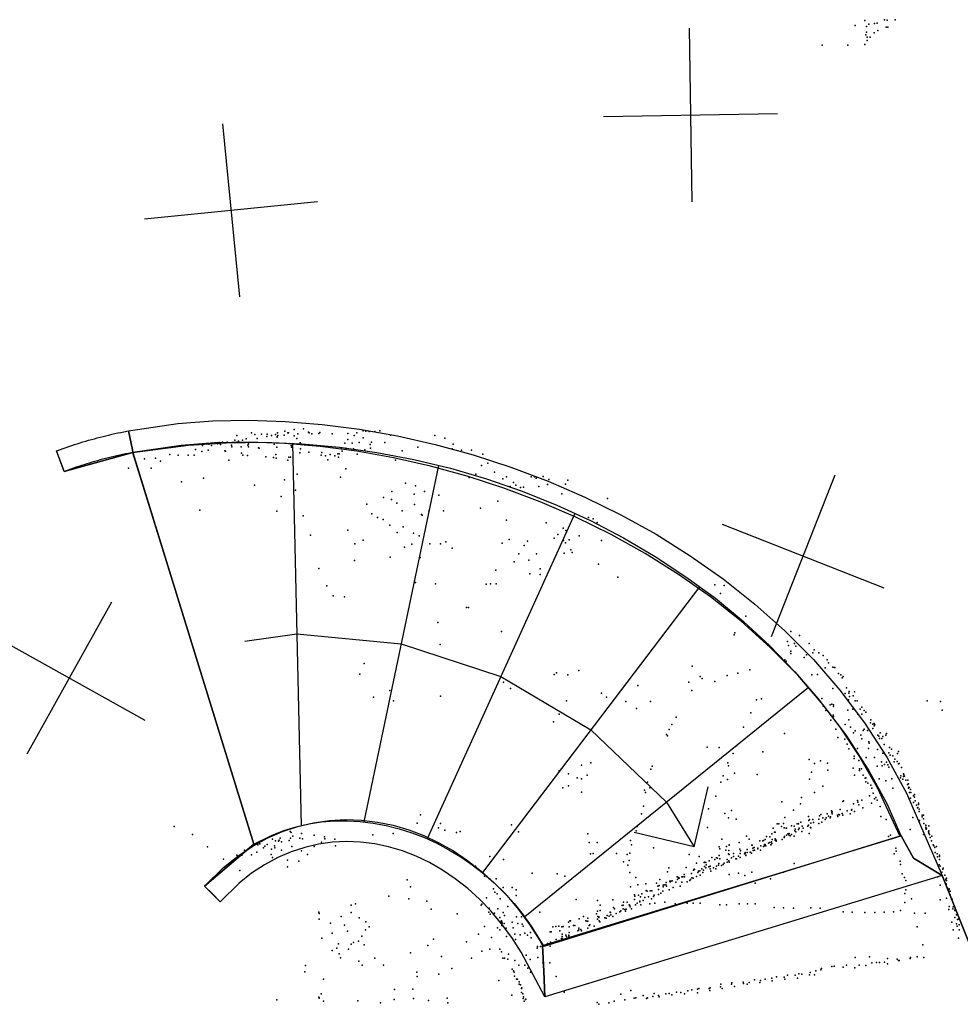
# Model space of a CAD drawing. Header units: millimetres. Extents: x -37888 to 39336, y -2864 to 67775.
# Tile 11 of 31: x -4704 to -2540, y 5296 to 7562. Entities that reach past the tile are written whole.
import ezdxf

# ---------------------------------------------------------------- set-up
doc = ezdxf.new("R2010")
doc.units = ezdxf.units.MM
for name, color, linetype in [('HWALLS', 32, 'Continuous'), ('P', 9, 'Continuous'), ('PANOS', 10, 'Continuous'), ('ROOMS', 1, 'Continuous'), ('STRUCTS', 4, 'Continuous'), ('WALLS', 3, 'Continuous')]:
    doc.layers.add(name, color=color, linetype=linetype)

msp = doc.modelspace()

# ---------------------------------------------------------------- linework, layer by layer
at = {"layer": 'HWALLS'}
for points in [[(-4453.73, 6615.89), (-4340.32, 6632.62), (-4259.62, 6638.67), (-4177.51, 6640.29), (-4093.67, 6637.6), (-4008.46, 6630.64), (-3922.24, 6619.42), (-3835.38, 6603.95), (-3748.25, 6584.26), (-3661.21, 6560.35), (-3574.63, 6532.21), (-3488.89, 6499.87), (-3404.35, 6463.31), (-3321.4, 6422.54), (-3240.41, 6377.55), (-3161.77, 6328.34), (-3085.84, 6274.89), (-3013.04, 6217.21), (-2943.74, 6155.29), (-2878.35, 6089.11), (-2817.26, 6018.67), (-2760.9, 5943.98), (-2709.66, 5865.04), (-2663.98, 5781.86), (-2582.5, 5592.71), (-2647.95, 5632.45), (-2676.75, 5683.4), (-2708.54, 5757.46), (-2752.31, 5837.43), (-2801.48, 5913.43), (-2855.67, 5985.43), (-2914.51, 6053.44), (-2977.62, 6117.44), (-3044.62, 6177.42), (-3115.12, 6233.37), (-3188.74, 6285.29), (-3265.11, 6333.16), (-3343.84, 6376.96), (-3424.54, 6416.7), (-3506.84, 6452.35), (-3590.36, 6483.91), (-3674.69, 6511.37), (-3759.47, 6534.72), (-3844.31, 6553.95), (-3928.82, 6569.05), (-4012.62, 6580.01), (-4095.33, 6586.83), (-4176.55, 6589.5), (-4255.9, 6588.01), (-4332.9, 6582.37), (-4443.75, 6566.02), (-4445, 6572.25), (-4453.73, 6615.89)], [(-4619.45, 6569.39), (-4610.32, 6572.83), (-4603.83, 6575.21), (-4597.42, 6577.51), (-4590.99, 6579.75), (-4584.56, 6581.94), (-4578.11, 6584.07), (-4571.65, 6586.16), (-4565.17, 6588.2), (-4558.68, 6590.18), (-4552.16, 6592.13), (-4545.61, 6594.02), (-4539.04, 6595.88), (-4532.44, 6597.69), (-4525.81, 6599.45), (-4519.15, 6601.18), (-4512.45, 6602.87), (-4505.71, 6604.52), (-4498.93, 6606.14), (-4492.1, 6607.72), (-4485.23, 6609.26), (-4478.31, 6610.78), (-4471.34, 6612.26), (-4464.31, 6613.72), (-4453.72, 6615.84), (-4445, 6572.25), (-4443.75, 6566.02), (-4454.02, 6563.97), (-4460.77, 6562.57), (-4467.46, 6561.15), (-4474.08, 6559.7), (-4480.65, 6558.22), (-4487.17, 6556.72), (-4493.63, 6555.18), (-4500.04, 6553.61), (-4506.41, 6552.01), (-4512.73, 6550.37), (-4519.02, 6548.69), (-4525.27, 6546.98), (-4531.48, 6545.23), (-4537.66, 6543.44), (-4543.81, 6541.61), (-4549.94, 6539.73), (-4556.05, 6537.81), (-4562.14, 6535.85), (-4568.21, 6533.84), (-4574.27, 6531.78), (-4580.32, 6529.67), (-4586.36, 6527.51), (-4592.38, 6525.3), (-4601.51, 6521.86), (-4603.75, 6527.8), (-4619.45, 6569.39)], [(-4278.67, 5568), (-4235.01, 5611), (-4202.5, 5637.1), (-4169.25, 5659.34), (-4135, 5678.11), (-4099.93, 5693.43), (-4064.2, 5705.34), (-4027.97, 5713.89), (-3991.41, 5719.11), (-3954.69, 5721.06), (-3917.97, 5719.81), (-3881.41, 5715.42), (-3845.16, 5707.96), (-3809.38, 5697.5), (-3774.21, 5684.1), (-3739.79, 5667.85), (-3706.26, 5648.81), (-3673.75, 5627.05), (-3642.41, 5602.63), (-3612.36, 5575.63), (-3583.74, 5546.1), (-3556.69, 5514.1), (-3531.33, 5479.71), (-3507.8, 5442.98), (-3501.39, 5431.09), (-3498.85, 5372.1), (-3496.31, 5313.11), (-3550.61, 5415.63), (-3572.25, 5449.62), (-3595.52, 5481.35), (-3620.27, 5510.8), (-3646.38, 5537.9), (-3673.69, 5562.61), (-3702.09, 5584.89), (-3731.42, 5604.68), (-3761.57, 5621.96), (-3792.39, 5636.67), (-3823.75, 5648.77), (-3855.53, 5658.23), (-3887.59, 5665), (-3919.83, 5669.05), (-3952.13, 5670.33), (-3984.37, 5668.8), (-4016.45, 5664.41), (-4048.27, 5657.11), (-4079.72, 5646.82), (-4110.7, 5633.5), (-4141.11, 5617.04), (-4170.83, 5597.38), (-4199.36, 5574.8), (-4243.03, 5531.8), (-4260.85, 5549.9), (-4278.67, 5568)]]:
    msp.add_lwpolyline(points, dxfattribs=at)
at = {"layer": 'P'}
for p in [(-2782, 7549), (-2760, 7560), (-2751, 7552), (-2738, 7553), (-2732, 7554), (-2715, 7562), (-2709, 7561), (-2690, 7562), (-2758, 7527), (-2756, 7546), (-2756, 7533), (-2739, 7532), (-2730, 7537), (-2711, 7545), (-2707, 7545), (-2858, 7503), (-2799, 7503), (-2760, 7505), (-2755, 7522), (-2755, 7514), (-2748, 7522), (-4073, 6619), (-4051, 6620), (-4205, 6605), (-4183, 6597), (-4171, 6611), (-4163, 6607), (-4158, 6598), (-4148, 6608), (-4136, 6603), (-4135, 6608), (-4125, 6605), (-4116, 6607), (-4112, 6603), (-4112, 6601), (-4111, 6611), (-4110, 6605), (-4096, 6606), (-4094, 6615), (-4087, 6611), (-4086, 6611), (-4073, 6604), (-4067, 6598), (-4064, 6609), (-4040, 6613), (-4038, 6611), (-4032, 6609), (-4016, 6610), (-4014, 6612), (-3985, 6609), (-3949, 6610), (-3949, 6596), (-3935, 6605), (-3929, 6611), (-3914, 6616), (-3914, 6600), (-3908, 6615), (-3900, 6614), (-3887, 6614), (-3876, 6616), (-3851, 6606), (-3749, 6605), (-3726, 6599), (-4300, 6573), (-4284, 6582), (-4269, 6585), (-4263, 6582), (-4249, 6586), (-4245, 6589), (-4242, 6584), (-4238, 6590), (-4227, 6590), (-4217, 6583), (-4216, 6579), (-4209, 6594), (-4205, 6590), (-4201, 6592), (-4195, 6579), (-4192, 6594), (-4179, 6583), (-4178, 6586), (-4178, 6579), (-4155, 6577), (-4153, 6576), (-4119, 6585), (-4113, 6578), (-4080, 6582), (-4079, 6578), (-4059, 6588), (-4058, 6574), (-3965, 6574), (-3956, 6587), (-3954, 6576), (-3939, 6587), (-3936, 6574), (-3923, 6589), (-3910, 6572), (-3898, 6584), (-3897, 6576), (-3895, 6590), (-3864, 6589), (-3788, 6578), (-3709, 6574), (-3707, 6585), (-4417, 6551), (-4392, 6553), (-4359, 6561), (-4340, 6560), (-4317, 6560), (-4303, 6560), (-4285, 6568), (-4271, 6571), (-4232, 6570), (-4231, 6569), (-4194, 6564), (-4191, 6560), (-4180, 6559), (-4138, 6556), (-4120, 6554), (-4115, 6561), (-4114, 6553), (-4085, 6555), (-4081, 6555), (-4060, 6565), (-4039, 6567), (-4011, 6560), (-4009, 6566), (-4001, 6558), (-3990, 6561), (-3979, 6558), (-3972, 6563), (-3971, 6555), (-3969, 6563), (-3962, 6569), (-3928, 6562), (-3824, 6570), (-3688, 6571), (-3665, 6571), (-3639, 6562), (-4454, 6530), (-4402, 6530), (-4380, 6546), (-4223, 6548), (-4087, 6548), (-3995, 6549), (-3954, 6528), (-3840, 6548), (-3642, 6536), (-3627, 6541), (-4281, 6507), (-4066, 6516), (-3966, 6509), (-3670, 6508), (-3655, 6516), (-3612, 6521), (-3593, 6505), (-3584, 6510), (-3528, 6510), (-3520, 6510), (-3516, 6507), (-3500, 6511), (-3487, 6504), (-4332, 6498), (-4164, 6491), (-4095, 6503), (-3817, 6495), (-3794, 6489), (-3576, 6488), (-3568, 6497), (-3563, 6491), (-3552, 6485), (-3545, 6486), (-3510, 6488), (-3490, 6492), (-3449, 6493), (-3443, 6502), (-4103, 6465), (-4070, 6479), (-3867, 6462), (-3848, 6476), (-3797, 6470), (-3773, 6476), (-3740, 6468), (-3457, 6471), (-3352, 6460), (-3906, 6447), (-3849, 6458), (-3837, 6449), (-3796, 6446), (-3644, 6438), (-3604, 6454), (-4290, 6433), (-4113, 6431), (-4052, 6420), (-3894, 6425), (-3881, 6416), (-3824, 6432), (-3780, 6423), (-3778, 6422), (-3763, 6431), (-3729, 6432), (-3396, 6416), (-3868, 6412), (-3853, 6399), (-3822, 6395), (-3584, 6410), (-3493, 6404), (-3454, 6392), (-3385, 6413), (-3376, 6405), (-4035, 6376), (-3949, 6387), (-3836, 6382), (-3798, 6380), (-3785, 6374), (-3475, 6369), (-3466, 6377), (-3448, 6386), (-3417, 6374), (-3933, 6356), (-3914, 6364), (-3819, 6348), (-3802, 6355), (-3761, 6356), (-3736, 6356), (-3724, 6360), (-3709, 6346), (-3594, 6357), (-3578, 6366), (-3544, 6352), (-3536, 6362), (-3453, 6363), (-3449, 6358), (-3440, 6365), (-3366, 6363), (-3852, 6325), (-3783, 6324), (-3556, 6333), (-3515, 6333), (-3452, 6334), (-3436, 6342), (-3433, 6336), (-3934, 6317), (-3567, 6314), (-3533, 6318), (-3373, 6309), (-4016, 6299), (-3609, 6295), (-3531, 6287), (-3507, 6298), (-3507, 6285), (-3328, 6279), (-3998, 6259), (-3794, 6267), (-3748, 6264), (-3631, 6263), (-3621, 6264), (-3608, 6264), (-3105, 6261), (-3084, 6260), (-3983, 6236), (-3957, 6234), (-3092, 6241), (-3676, 6209), (-3672, 6209), (-3034, 6189), (-3742, 6175), (-3596, 6154), (-3061, 6146), (-3059, 6151), (-2930, 6154), (-2910, 6145), (-3737, 6124), (-2938, 6131), (-2936, 6122), (-2922, 6126), (-2919, 6120), (-2888, 6126), (-2930, 6109), (-2930, 6103), (-2894, 6100), (-2880, 6105), (-2877, 6112), (-2866, 6105), (-2856, 6099), (-3912, 6080), (-3157, 6074), (-2944, 6089), (-2941, 6086), (-2900, 6094), (-2847, 6089), (-2844, 6082), (-3922, 6056), (-3475, 6055), (-3469, 6059), (-3443, 6054), (-3418, 6064), (-3077, 6053), (-3052, 6058), (-3025, 6066), (-2882, 6054), (-2869, 6055), (-2851, 6070), (-2834, 6072), (-2830, 6071), (-2829, 6071), (-2821, 6057), (-2815, 6054), (-3591, 6037), (-3282, 6030), (-3165, 6037), (-3139, 6050), (-3134, 6046), (-3105, 6039), (-2812, 6047), (-2810, 6050), (-3853, 6018), (-3575, 6023), (-3366, 6012), (-3158, 6018), (-2834, 6023), (-2805, 6011), (-2802, 6024), (-2797, 6012), (-2796, 6016), (-2787, 6006), (-2784, 6015), (-3890, 6003), (-3844, 5994), (-3736, 6005), (-3446, 5994), (-3354, 6003), (-3310, 5993), (-3253, 5993), (-3009, 5997), (-2998, 5999), (-2859, 6000), (-2840, 5985), (-2836, 5987), (-2832, 5985), (-2798, 5997), (-2795, 6004), (-2782, 5994), (-2778, 5994), (-2617, 5994), (-2586, 5993), (-3463, 5964), (-3285, 5977), (-3022, 5967), (-2856, 5982), (-2850, 5972), (-2833, 5961), (-2832, 5981), (-2799, 5973), (-2788, 5975), (-2776, 5964), (-2771, 5975), (-2767, 5980), (-2767, 5964), (-2762, 5972), (-2758, 5968), (-2582, 5973), (-3476, 5946), (-3204, 5940), (-3194, 5957), (-2838, 5950), (-2832, 5958), (-2805, 5940), (-2797, 5951), (-2747, 5944), (-2746, 5951), (-2742, 5941), (-2739, 5942), (-2737, 5939), (-3216, 5917), (-3210, 5928), (-3039, 5934), (-2945, 5919), (-2827, 5929), (-2793, 5934), (-2786, 5921), (-2782, 5925), (-2769, 5915), (-2764, 5926), (-2762, 5929), (-2754, 5926), (-2742, 5931), (-2739, 5937), (-2730, 5915), (-2725, 5921), (-2712, 5915), (-2710, 5919), (-3214, 5914), (-2822, 5910), (-2806, 5906), (-2801, 5895), (-2767, 5907), (-2751, 5900), (-2750, 5897), (-2728, 5913), (-2726, 5908), (-2721, 5908), (-2719, 5912), (-2716, 5894), (-3123, 5888), (-3095, 5887), (-3063, 5873), (-3055, 5891), (-2995, 5877), (-2797, 5884), (-2777, 5885), (-2752, 5885), (-2731, 5882), (-2719, 5874), (-2705, 5875), (-2703, 5887), (-2699, 5883), (-2685, 5873), (-2683, 5878), (-3390, 5852), (-3075, 5852), (-2888, 5859), (-2876, 5850), (-2862, 5856), (-2846, 5851), (-2785, 5867), (-2785, 5862), (-2774, 5857), (-2757, 5864), (-2738, 5864), (-2722, 5854), (-2715, 5848), (-2710, 5853), (-2707, 5847), (-2702, 5869), (-2696, 5868), (-2693, 5854), (-2691, 5860), (-2686, 5855), (-2683, 5849), (-2681, 5850), (-3463, 5833), (-3442, 5826), (-3412, 5846), (-3252, 5837), (-3249, 5844), (-3074, 5845), (-3060, 5828), (-3008, 5825), (-2883, 5830), (-2845, 5835), (-2787, 5839), (-2772, 5838), (-2772, 5834), (-2768, 5838), (-2746, 5825), (-2732, 5844), (-2720, 5845), (-2705, 5842), (-2676, 5841), (-2671, 5826), (-2670, 5825), (-3422, 5817), (-3412, 5815), (-3399, 5823), (-3260, 5807), (-3091, 5807), (-3086, 5822), (-3076, 5813), (-2887, 5814), (-2784, 5823), (-2764, 5823), (-2759, 5816), (-2758, 5817), (-2758, 5808), (-2753, 5805), (-2727, 5815), (-2712, 5810), (-2698, 5815), (-2678, 5817), (-2677, 5822), (-2673, 5814), (-2671, 5820), (-2670, 5821), (-2669, 5821), (-2666, 5812), (-2662, 5802), (-2661, 5812), (-2660, 5803), (-3455, 5794), (-3442, 5799), (-3412, 5784), (-3267, 5789), (-3265, 5783), (-3255, 5794), (-2876, 5783), (-2857, 5798), (-2746, 5800), (-2744, 5793), (-2741, 5782), (-2696, 5793), (-2660, 5793), (-2659, 5796), (-2658, 5795), (-2657, 5783), (-2655, 5790), (-2654, 5783), (-2646, 5779), (-3103, 5775), (-2951, 5762), (-2908, 5757), (-2906, 5772), (-2811, 5763), (-2809, 5764), (-2786, 5757), (-2777, 5765), (-2776, 5761), (-2767, 5766), (-2749, 5776), (-2745, 5759), (-2738, 5769), (-2735, 5772), (-2732, 5766), (-2655, 5770), (-2648, 5776), (-2648, 5760), (-2646, 5773), (-2644, 5764), (-2637, 5759), (-2637, 5756), (-3274, 5734), (-3269, 5752), (-3120, 5746), (-3082, 5735), (-3067, 5742), (-2924, 5743), (-2847, 5734), (-2837, 5741), (-2836, 5737), (-2835, 5739), (-2835, 5734), (-2817, 5744), (-2812, 5735), (-2801, 5741), (-2794, 5734), (-2791, 5743), (-2790, 5744), (-2784, 5740), (-2774, 5755), (-2765, 5748), (-2725, 5751), (-2641, 5754), (-2639, 5748), (-2638, 5749), (-2635, 5745), (-2635, 5740), (-3790, 5713), (-3782, 5732), (-3736, 5712), (-3074, 5725), (-3056, 5722), (-2962, 5711), (-2958, 5711), (-2947, 5712), (-2944, 5726), (-2916, 5711), (-2913, 5711), (-2907, 5715), (-2890, 5728), (-2889, 5719), (-2887, 5721), (-2884, 5713), (-2880, 5721), (-2878, 5714), (-2866, 5722), (-2866, 5712), (-2864, 5730), (-2861, 5733), (-2859, 5715), (-2857, 5725), (-2851, 5721), (-2849, 5725), (-2844, 5729), (-2840, 5725), (-2839, 5727), (-2823, 5731), (-2822, 5728), (-2820, 5733), (-2818, 5732), (-2811, 5731), (-2723, 5728), (-2711, 5721), (-2650, 5726), (-2634, 5719), (-2628, 5731), (-2628, 5727), (-2625, 5731), (-2625, 5723), (-2624, 5712), (-4349, 5705), (-4082, 5694), (-4080, 5691), (-4056, 5689), (-3845, 5689), (-3741, 5702), (-3726, 5697), (-3699, 5691), (-3691, 5694), (-3573, 5709), (-3557, 5693), (-3397, 5688), (-3286, 5695), (-3284, 5705), (-3122, 5703), (-2974, 5688), (-2971, 5701), (-2968, 5692), (-2966, 5692), (-2952, 5705), (-2946, 5702), (-2941, 5701), (-2940, 5701), (-2937, 5688), (-2934, 5689), (-2929, 5707), (-2923, 5706), (-2921, 5695), (-2920, 5699), (-2919, 5693), (-2913, 5698), (-2911, 5701), (-2905, 5694), (-2904, 5706), (-2902, 5701), (-2891, 5706), (-2890, 5708), (-2888, 5689), (-2885, 5703), (-2884, 5702), (-2656, 5698), (-2620, 5708), (-2620, 5707), (-2620, 5702), (-2619, 5699), (-2618, 5701), (-2614, 5693), (-2613, 5707), (-2613, 5695), (-2613, 5690), (-4307, 5687), (-4123, 5676), (-4116, 5672), (-4109, 5671), (-4107, 5674), (-4105, 5678), (-4102, 5670), (-4084, 5673), (-4081, 5678), (-4076, 5683), (-4060, 5678), (-4054, 5677), (-4027, 5685), (-4010, 5669), (-4003, 5681), (-4002, 5677), (-3979, 5676), (-3892, 5686), (-3394, 5668), (-3376, 5668), (-3299, 5673), (-3089, 5676), (-3049, 5668), (-3032, 5683), (-3026, 5676), (-3002, 5672), (-2995, 5672), (-2993, 5673), (-2989, 5675), (-2986, 5682), (-2982, 5667), (-2979, 5681), (-2979, 5668), (-2975, 5670), (-2974, 5666), (-2973, 5675), (-2966, 5677), (-2966, 5674), (-2964, 5674), (-2964, 5671), (-2950, 5675), (-2946, 5680), (-2945, 5682), (-2940, 5685), (-2935, 5686), (-2932, 5684), (-2929, 5687), (-2923, 5683), (-2706, 5682), (-2701, 5685), (-2625, 5687), (-2611, 5687), (-2610, 5680), (-2607, 5672), (-2606, 5683), (-4272, 5658), (-4187, 5651), (-4159, 5646), (-4156, 5663), (-4152, 5665), (-4143, 5656), (-4140, 5660), (-4135, 5664), (-4125, 5653), (-4118, 5661), (-4117, 5656), (-4102, 5651), (-4078, 5659), (-4056, 5649), (-4027, 5659), (-3978, 5661), (-3385, 5643), (-3331, 5643), (-3301, 5644), (-3297, 5663), (-3246, 5656), (-3095, 5658), (-3094, 5654), (-3080, 5651), (-3078, 5659), (-3073, 5650), (-3072, 5663), (-3072, 5662), (-3062, 5643), (-3048, 5653), (-3047, 5643), (-3046, 5649), (-3035, 5645), (-3035, 5644), (-3031, 5652), (-3031, 5645), (-3024, 5646), (-3021, 5644), (-3020, 5662), (-3019, 5662), (-3018, 5655), (-3017, 5650), (-3015, 5657), (-3014, 5651), (-3006, 5655), (-3006, 5654), (-3000, 5651), (-2999, 5661), (-2993, 5659), (-2991, 5664), (-2991, 5661), (-2989, 5664), (-2988, 5661), (-2976, 5663), (-2689, 5655), (-2688, 5648), (-2603, 5663), (-2601, 5661), (-2599, 5657), (-2598, 5645), (-2595, 5659), (-4235, 5630), (-4205, 5639), (-4193, 5639), (-4171, 5640), (-4126, 5641), (-4123, 5634), (-4088, 5628), (-4062, 5625), (-4042, 5641), (-3623, 5636), (-3591, 5629), (-3391, 5642), (-3315, 5624), (-3307, 5641), (-3302, 5627), (-3164, 5641), (-3147, 5621), (-3141, 5636), (-3130, 5622), (-3128, 5623), (-3126, 5622), (-3118, 5626), (-3112, 5634), (-3105, 5629), (-3101, 5633), (-3099, 5632), (-3096, 5620), (-3095, 5638), (-3094, 5631), (-3084, 5621), (-3077, 5629), (-3077, 5623), (-3074, 5642), (-3073, 5626), (-3072, 5641), (-3072, 5623), (-3067, 5633), (-3062, 5636), (-3057, 5631), (-3055, 5631), (-3051, 5637), (-3047, 5634), (-3037, 5642), (-3034, 5639), (-3034, 5638), (-2923, 5620), (-2693, 5642), (-2679, 5625), (-2596, 5625), (-2594, 5642), (-2593, 5635), (-2588, 5639), (-2588, 5636), (-2588, 5629), (-4198, 5604), (-4088, 5612), (-3656, 5614), (-3525, 5598), (-3305, 5616), (-3301, 5599), (-3214, 5601), (-3211, 5610), (-3171, 5611), (-3154, 5605), (-3153, 5607), (-3152, 5606), (-3144, 5599), (-3143, 5602), (-3140, 5603), (-3135, 5608), (-3133, 5599), (-3131, 5605), (-3129, 5613), (-3126, 5610), (-3125, 5617), (-3119, 5612), (-3116, 5614), (-3116, 5608), (-3114, 5602), (-3108, 5610), (-3103, 5608), (-3101, 5614), (-3097, 5616), (-3090, 5615), (-3086, 5618), (-3051, 5598), (-3020, 5600), (-2947, 5600), (-2678, 5618), (-2589, 5617), (-2587, 5614), (-2583, 5600), (-2581, 5607), (-2580, 5609), (-3813, 5582), (-3635, 5591), (-3608, 5585), (-3468, 5596), (-3450, 5591), (-3287, 5588), (-3239, 5575), (-3232, 5583), (-3217, 5576), (-3209, 5579), (-3208, 5578), (-3206, 5579), (-3203, 5580), (-3195, 5577), (-3192, 5589), (-3191, 5583), (-3189, 5588), (-3189, 5586), (-3187, 5586), (-3181, 5589), (-3181, 5577), (-3179, 5589), (-3176, 5595), (-3175, 5589), (-3169, 5578), (-3163, 5581), (-3161, 5583), (-3159, 5597), (-3158, 5587), (-3155, 5586), (-3147, 5590), (-3139, 5593), (-3072, 5595), (-3036, 5592), (-3012, 5575), (-2977, 5585), (-2674, 5596), (-2669, 5588), (-2666, 5581), (-2592, 5589), (-2576, 5593), (-2574, 5584), (-2574, 5582), (-2572, 5586), (-2572, 5581), (-3805, 5566), (-3614, 5562), (-3611, 5554), (-3592, 5565), (-3571, 5565), (-3562, 5559), (-3299, 5566), (-3282, 5571), (-3264, 5573), (-3263, 5558), (-3261, 5556), (-3254, 5557), (-3250, 5557), (-3236, 5568), (-3235, 5560), (-3233, 5569), (-3229, 5552), (-3225, 5556), (-3224, 5570), (-3224, 5566), (-3222, 5571), (-3218, 5571), (-3216, 5568), (-3210, 5559), (-3201, 5565), (-3185, 5568), (-2666, 5559), (-2587, 5570), (-2573, 5573), (-2573, 5571), (-2570, 5563), (-2567, 5559), (-2566, 5562), (-2564, 5556), (-3855, 5545), (-3809, 5539), (-3768, 5533), (-3630, 5541), (-3606, 5550), (-3599, 5539), (-3562, 5546), (-3424, 5537), (-3375, 5535), (-3340, 5536), (-3315, 5531), (-3307, 5531), (-3290, 5548), (-3290, 5537), (-3289, 5545), (-3281, 5547), (-3278, 5533), (-3278, 5532), (-3276, 5543), (-3273, 5550), (-3270, 5535), (-3266, 5542), (-3258, 5543), (-3251, 5539), (-3246, 5544), (-3245, 5547), (-3235, 5549), (-3220, 5531), (-2668, 5551), (-2668, 5530), (-2653, 5539), (-2587, 5536), (-2572, 5540), (-2564, 5548), (-2564, 5546), (-2561, 5538), (-2559, 5538), (-4016, 5508), (-3942, 5524), (-3942, 5507), (-3932, 5527), (-3758, 5515), (-3643, 5524), (-3641, 5526), (-3625, 5508), (-3624, 5517), (-3604, 5516), (-3592, 5507), (-3581, 5521), (-3508, 5508), (-3375, 5510), (-3369, 5524), (-3369, 5512), (-3346, 5508), (-3345, 5507), (-3338, 5519), (-3336, 5516), (-3324, 5509), (-3321, 5511), (-3318, 5523), (-3316, 5524), (-3316, 5516), (-3312, 5514), (-3311, 5510), (-3309, 5515), (-3302, 5525), (-3301, 5523), (-3300, 5520), (-3297, 5516), (-3288, 5525), (-3284, 5529), (-3275, 5525), (-3255, 5527), (-3243, 5529), (-3196, 5527), (-3169, 5529), (-3155, 5529), (-3139, 5529), (-3094, 5525), (-3078, 5525), (-3049, 5527), (-3030, 5527), (-3012, 5527), (-2969, 5519), (-2947, 5518), (-2924, 5517), (-2884, 5518), (-2863, 5517), (-2810, 5509), (-2789, 5508), (-2760, 5507), (-2737, 5507), (-2716, 5508), (-2694, 5509), (-2678, 5512), (-2567, 5514), (-2566, 5521), (-2558, 5516), (-2557, 5520), (-2553, 5512), (-2552, 5514), (-4015, 5505), (-4015, 5492), (-3965, 5498), (-3923, 5495), (-3908, 5486), (-3698, 5504), (-3622, 5503), (-3612, 5506), (-3600, 5496), (-3597, 5487), (-3596, 5488), (-3595, 5486), (-3589, 5500), (-3571, 5485), (-3561, 5497), (-3550, 5497), (-3442, 5485), (-3439, 5488), (-3437, 5488), (-3417, 5493), (-3407, 5498), (-3402, 5488), (-3399, 5487), (-3397, 5494), (-3397, 5487), (-3377, 5504), (-3375, 5492), (-3374, 5498), (-3372, 5497), (-3372, 5496), (-3371, 5488), (-3370, 5486), (-3358, 5495), (-3355, 5494), (-3353, 5500), (-3348, 5499), (-3344, 5502), (-3340, 5498), (-3332, 5505), (-2646, 5506), (-2621, 5506), (-2560, 5485), (-2553, 5496), (-2549, 5502), (-2547, 5491), (-2545, 5492), (-3989, 5483), (-3957, 5478), (-3950, 5464), (-3909, 5467), (-3900, 5474), (-3635, 5475), (-3605, 5472), (-3600, 5467), (-3595, 5477), (-3594, 5483), (-3590, 5482), (-3585, 5471), (-3569, 5472), (-3558, 5482), (-3548, 5480), (-3546, 5476), (-3484, 5463), (-3482, 5463), (-3478, 5474), (-3471, 5475), (-3464, 5476), (-3462, 5465), (-3457, 5474), (-3454, 5475), (-3440, 5474), (-3430, 5477), (-3427, 5477), (-3420, 5465), (-3418, 5471), (-3418, 5467), (-3413, 5468), (-3412, 5465), (-3397, 5471), (-3394, 5477), (-3393, 5479), (-3383, 5476), (-2640, 5474), (-2557, 5467), (-2549, 5481), (-2548, 5476), (-2543, 5479), (-2543, 5467), (-4009, 5448), (-3985, 5460), (-3925, 5441), (-3917, 5453), (-3752, 5446), (-3676, 5440), (-3649, 5457), (-3619, 5450), (-3584, 5452), (-3580, 5459), (-3565, 5457), (-3564, 5445), (-3553, 5456), (-3542, 5460), (-3536, 5455), (-3529, 5461), (-3528, 5449), (-3483, 5439), (-3470, 5445), (-3458, 5447), (-3456, 5457), (-3456, 5452), (-3456, 5447), (-3448, 5455), (-3446, 5452), (-3441, 5455), (-3441, 5453), (-3440, 5461), (-2545, 5448), (-3985, 5420), (-3975, 5425), (-3971, 5435), (-3948, 5423), (-3942, 5434), (-3936, 5438), (-3912, 5433), (-3765, 5431), (-3641, 5418), (-3623, 5423), (-3600, 5423), (-3596, 5417), (-3514, 5425), (-3513, 5429), (-3506, 5429), (-3490, 5436), (-3484, 5430), (-2627, 5433), (-3969, 5412), (-3966, 5403), (-3924, 5395), (-3887, 5402), (-3805, 5414), (-3734, 5406), (-3665, 5402), (-3593, 5402), (-3589, 5402), (-3581, 5400), (-3580, 5411), (-3565, 5397), (-3539, 5409), (-3530, 5399), (-3512, 5404), (-2782, 5404), (-2749, 5405), (-2708, 5401), (-2686, 5400), (-2683, 5397), (-2681, 5397), (-2656, 5401), (-2655, 5404), (-2640, 5405), (-2624, 5404), (-4048, 5371), (-4047, 5385), (-3916, 5386), (-3867, 5386), (-3710, 5378), (-3571, 5377), (-3568, 5373), (-3556, 5386), (-3542, 5386), (-3535, 5379), (-3501, 5391), (-3485, 5391), (-2873, 5373), (-2861, 5375), (-2860, 5378), (-2836, 5383), (-2831, 5384), (-2810, 5381), (-2802, 5386), (-2783, 5380), (-2773, 5386), (-2758, 5385), (-2744, 5391), (-2733, 5392), (-2726, 5392), (-2715, 5393), (-2708, 5389), (-4005, 5354), (-3791, 5370), (-3790, 5360), (-3740, 5365), (-3602, 5351), (-3567, 5370), (-3566, 5361), (-3561, 5354), (-3559, 5354), (-3555, 5348), (-3529, 5370), (-3470, 5360), (-3014, 5352), (-3000, 5351), (-2989, 5354), (-2974, 5356), (-2973, 5350), (-2963, 5359), (-2946, 5358), (-2944, 5354), (-2938, 5363), (-2920, 5363), (-2915, 5356), (-2912, 5366), (-2905, 5365), (-2887, 5364), (-2886, 5369), (-2876, 5364), (-3842, 5330), (-3800, 5331), (-3555, 5342), (-3552, 5341), (-3550, 5332), (-3549, 5334), (-3298, 5328), (-3167, 5327), (-3158, 5329), (-3145, 5331), (-3142, 5332), (-3118, 5332), (-3117, 5328), (-3116, 5334), (-3092, 5336), (-3091, 5342), (-3088, 5332), (-3067, 5342), (-3066, 5345), (-3060, 5337), (-3040, 5347), (-3039, 5344), (-3031, 5342), (-3026, 5346), (-3002, 5346), (-4113, 5306), (-4016, 5312), (-4015, 5310), (-4011, 5320), (-4005, 5303), (-3926, 5304), (-3843, 5307), (-3798, 5309), (-3764, 5305), (-3721, 5310), (-3572, 5317), (-3550, 5323), (-3547, 5320), (-3546, 5309), (-3545, 5313), (-3544, 5303), (-3541, 5307), (-3540, 5308), (-3452, 5324), (-3337, 5303), (-3321, 5319), (-3312, 5306), (-3291, 5310), (-3287, 5311), (-3270, 5316), (-3262, 5309), (-3260, 5311), (-3248, 5314), (-3245, 5321), (-3235, 5316), (-3233, 5313), (-3218, 5320), (-3210, 5321), (-3204, 5318), (-3193, 5324), (-3183, 5323), (-3175, 5320), (-3145, 5322), (-3874, 5299), (-3719, 5299), (-3376, 5300), (-3372, 5296), (-3349, 5299)]:
    msp.add_point(p, dxfattribs=at)
at = {"layer": 'PANOS'}
for points in [[(-3164.26, 7542.66), (-3157.74, 7142.71)], [(-3360.98, 7339.42), (-2961.03, 7345.94)], [(-4238, 7322.43), (-4198.37, 6924.4)], [(-4417.2, 7103.59), (-4019.17, 7143.23)], [(-2829.07, 6513.59), (-2975.54, 6141.37)], [(-3088.41, 6400.71), (-2716.2, 6254.24)], [(-4493.23, 6221.38), (-4687.85, 5871.92)], [(-4415.81, 5949.34), (-4765.27, 6143.96)]]:
    msp.add_lwpolyline(points, dxfattribs=at)
at = {"layer": 'ROOMS'}
msp.add_lwpolyline([(-2463.8, 5295.9), (-2582.5, 5592.71), (-3496.31, 5313.11), (-3550.61, 5415.63), (-3572.25, 5449.62), (-3595.52, 5481.35), (-3620.27, 5510.8), (-3646.38, 5537.9), (-3673.69, 5562.61), (-3702.09, 5584.89), (-3731.42, 5604.68), (-3761.57, 5621.96), (-3792.39, 5636.67), (-3823.75, 5648.77), (-3855.53, 5658.23), (-3887.59, 5665), (-3919.83, 5669.05), (-3952.13, 5670.33), (-3984.37, 5668.8), (-4016.45, 5664.41), (-4048.27, 5657.11), (-4079.72, 5646.82), (-4110.7, 5633.5), (-4141.11, 5617.04), (-4170.83, 5597.38), (-4199.36, 5574.8), (-4243.03, 5531.8), (-4278.67, 5568), (-4165.6, 5664.2), (-4443.75, 6566.02), (-4443.75, 6566.02), (-4601.51, 6521.86), (-4619.45, 6569.39), (-4610.32, 6572.83), (-4603.83, 6575.21), (-4597.42, 6577.51), (-4590.99, 6579.75), (-4584.56, 6581.94), (-4578.11, 6584.07), (-4571.65, 6586.16), (-4565.17, 6588.2), (-4558.68, 6590.18), (-4552.16, 6592.13), (-4545.61, 6594.02), (-4539.04, 6595.88), (-4532.44, 6597.69), (-4525.81, 6599.45), (-4519.15, 6601.18), (-4512.45, 6602.87), (-4505.71, 6604.52), (-4498.93, 6606.14), (-4492.1, 6607.72), (-4485.23, 6609.26), (-4478.31, 6610.78), (-4471.34, 6612.26), (-4464.31, 6613.72), (-4453.72, 6615.84), (-4453.73, 6615.89), (-4340.32, 6632.62), (-4259.62, 6638.67), (-4177.51, 6640.29), (-4093.67, 6637.6), (-4008.46, 6630.64), (-3922.24, 6619.42), (-3835.38, 6603.95), (-3748.25, 6584.26), (-3661.21, 6560.35), (-3574.63, 6532.21), (-3488.89, 6499.87), (-3404.35, 6463.31), (-3321.4, 6422.54), (-3240.41, 6377.55), (-3161.77, 6328.34), (-3085.84, 6274.89), (-3013.04, 6217.21), (-2943.74, 6155.29), (-2878.35, 6089.11), (-2817.26, 6018.67), (-2760.9, 5943.98), (-2709.66, 5865.04), (-2663.98, 5781.86), (-2582.5, 5592.71), (-2463.8, 5295.9)], dxfattribs=at)
for points in [[(-3501.39, 5431.09), (-2676.75, 5683.4), (-2708.54, 5757.46), (-2752.31, 5837.43), (-2801.48, 5913.43), (-2855.67, 5985.43), (-2914.51, 6053.44), (-2977.62, 6117.44), (-3044.62, 6177.42), (-3115.12, 6233.37), (-3188.74, 6285.29), (-3265.11, 6333.16), (-3343.84, 6376.96), (-3424.54, 6416.7), (-3506.84, 6452.35), (-3590.36, 6483.91), (-3674.69, 6511.37), (-3759.47, 6534.72), (-3844.31, 6553.95), (-3928.82, 6569.05), (-4012.62, 6580.01), (-4095.33, 6586.83), (-4176.55, 6589.5), (-4255.9, 6588.01), (-4332.9, 6582.37), (-4443.75, 6566.02), (-4165.6, 5664.2), (-4278.67, 5568), (-4235.01, 5611), (-4202.5, 5637.1), (-4169.25, 5659.34), (-4135, 5678.11), (-4099.93, 5693.43), (-4064.2, 5705.34), (-4027.97, 5713.89), (-3991.41, 5719.11), (-3954.69, 5721.06), (-3917.97, 5719.81), (-3881.41, 5715.42), (-3845.16, 5707.96), (-3809.38, 5697.5), (-3774.21, 5684.1), (-3739.79, 5667.85), (-3706.26, 5648.81), (-3673.75, 5627.05), (-3642.41, 5602.63), (-3612.36, 5575.63), (-3583.74, 5546.1), (-3556.69, 5514.1), (-3531.33, 5479.71), (-3507.8, 5442.98), (-3501.39, 5431.09)], [(-4443.75, 6566.02), (-4454.02, 6563.97), (-4460.77, 6562.57), (-4467.46, 6561.15), (-4474.08, 6559.7), (-4480.65, 6558.22), (-4487.17, 6556.72), (-4493.63, 6555.18), (-4500.04, 6553.61), (-4506.41, 6552.01), (-4512.73, 6550.37), (-4519.02, 6548.69), (-4525.27, 6546.98), (-4531.48, 6545.23), (-4537.66, 6543.44), (-4543.81, 6541.61), (-4549.94, 6539.73), (-4556.05, 6537.81), (-4562.14, 6535.85), (-4568.21, 6533.84), (-4574.27, 6531.78), (-4580.32, 6529.67), (-4586.36, 6527.51), (-4592.38, 6525.3), (-4601.51, 6521.86), (-4443.75, 6566.02)]]:
    msp.add_lwpolyline(points, close=True, dxfattribs=at)
at = {"layer": 'STRUCTS'}
for points in [[(-4445, 6565.9), (-4315.74, 6582.9), (-4228.99, 6588.43), (-4142.07, 6589.43), (-4055.21, 6585.97), (-3968.65, 6578.16), (-3882.62, 6566.08), (-3797.36, 6549.83), (-3713.11, 6529.48), (-3630.11, 6505.14), (-3548.58, 6476.89), (-3468.78, 6444.81), (-3390.94, 6409.01), (-3315.29, 6369.56), (-3242.07, 6326.57), (-3171.52, 6280.11), (-3103.87, 6230.28), (-3039.37, 6177.17), (-2978.24, 6120.86), (-2920.74, 6061.46), (-2867.08, 5999.03), (-2817.52, 5933.69), (-2772.29, 5865.51), (-2731.62, 5794.59), (-2679.7, 5683.25)], [(-4076.28, 6586.81), (-4056.83, 5707.03)], [(-4445, 6565.9), (-4165.6, 5664.2)], [(-3740.99, 6536.22), (-3912.18, 5715.64)], [(-3427.56, 6425.85), (-3766.94, 5676.74)], [(-3140.17, 6257.02), (-3639.85, 5598.97)], [(-4185.94, 6131.77), (-4066.59, 6148.49)], [(-4066.59, 6148.49), (-3826.64, 6125.64)], [(-3826.64, 6125.64), (-3597.55, 6050.64)], [(-3597.55, 6050.64), (-3390.11, 5927.86)], [(-2889.71, 6025.36), (-3542.49, 5496.92)], [(-3390.11, 5927.86), (-3216.2, 5761.06)], [(-3152.74, 5658.66), (-3120.41, 5796.33)], [(-3216.2, 5761.06), (-3152.74, 5658.66)], [(-4165.6, 5664.2), (-4124.9, 5684.73), (-4096.93, 5695.65), (-4068.39, 5704.4), (-4039.39, 5711), (-4010.02, 5715.5), (-3980.37, 5717.92), (-3950.54, 5718.29), (-3920.62, 5716.66), (-3890.71, 5713.05), (-3860.9, 5707.5), (-3831.29, 5700.04), (-3801.97, 5690.7), (-3773.04, 5679.52), (-3744.59, 5666.53), (-3716.72, 5651.77), (-3689.51, 5635.26), (-3663.08, 5617.04), (-3637.51, 5597.14), (-3612.89, 5575.6), (-3589.33, 5552.45), (-3566.91, 5527.73), (-3545.74, 5501.46), (-3525.9, 5473.68), (-3498.85, 5429.25)], [(-3152.74, 5658.66), (-3290.41, 5690.98)], [(-2679.7, 5683.25), (-3498.85, 5429.25)]]:
    msp.add_lwpolyline(points, dxfattribs=at)
at = {"layer": 'WALLS'}
msp.add_lwpolyline([(-3501.39, 5431.09), (-2676.75, 5683.4), (-2647.95, 5632.45), (-2582.5, 5592.71), (-3496.31, 5313.11), (-3498.85, 5372.1), (-3501.39, 5431.09)], dxfattribs=at)

doc.saveas('drawing.dxf')
